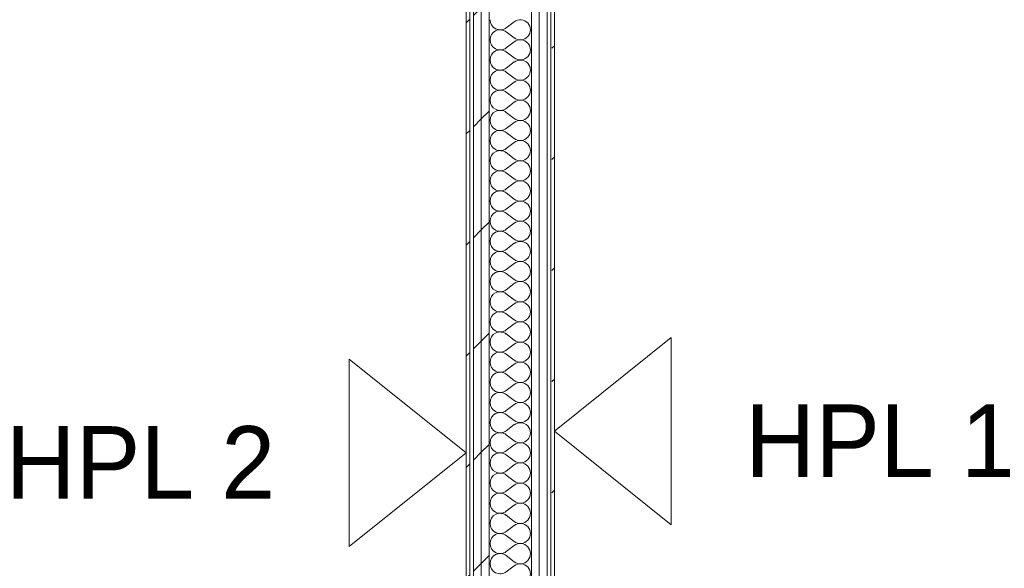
# Model space of a CAD drawing. Header units: millimetres. Extents: x -30280 to 22128, y -17757 to 4746.
# Tile 54 of 171: x -16875 to -15246, y 59 to 967. Entities that reach past the tile are written whole.
import ezdxf

# ---------------------------------------------------------------- set-up
doc = ezdxf.new("R2010")
doc.units = ezdxf.units.MM
doc.header["$MEASUREMENT"] = 0
doc.linetypes.add('Wipeout_Contour', pattern=[1000, 0, -1000])
doc.layers.add('Nuevo_01_2D_Acabats_Pluma_Nº__20', color=1, linetype='Continuous', lineweight=5)
doc.layers.add('Nuevo_08_E_Envans secs_Pluma_Nº__1', color=7, linetype='Continuous', lineweight=5)
doc.layers.add('Nuevo_08_E_Envans secs', color=7, linetype='Continuous')
for name, color, linetype, lineweight, true_color in [('Nuevo_08_E_Envans secs_Pluma_Nº__102', 7, 'Continuous', 5, 0xcccccc), ('Nuevo_08_E_Envans secs_Pluma_Nº__171', 171, 'Continuous', 13, 0xaaaaff), ('Nuevo_08_E_Envans secs_Pluma_Nº__177', 7, 'Continuous', 15, 0xf7e046)]:
    doc.layers.add(name, color=color, linetype=linetype, lineweight=lineweight, true_color=true_color)
doc.styles.add('Estilo_Generado_1', font='txt')
pattern_1 = [(45, (0, 0), (-183.8478, 183.8478), [195, -65]), (45, (7e-14, 183.85), (-183.8478, 183.8478), [195, -65])]

# ---------------------------------------------------------------- blocks, each defined once
blk = doc.blocks.new('*X194')
at = {"layer": 'Nuevo_08_E_Envans secs_Pluma_Nº__102', "color": 254, "linetype": 'Continuous', "lineweight": 5, "true_color": 0xcccccc}
for p, q in [((-16056.8, 963.3), (-16070.1, 953.3)), ((-16056.8, 936.7), (-16070.1, 946.7)), ((-16056.8, 930), (-16070.1, 920)), ((-16056.8, 903.3), (-16070.1, 913.3)), ((-16056.8, 896.7), (-16070.1, 886.7)), ((-16056.8, 870), (-16070.1, 880)), ((-16056.8, 863.3), (-16070.1, 853.3)), ((-16056.8, 836.7), (-16070.1, 846.7)), ((-16056.8, 830), (-16070.1, 820)), ((-16056.8, 803.3), (-16070.1, 813.3)), ((-16056.8, 796.7), (-16070.1, 786.7)), ((-16056.8, 770), (-16070.1, 780)), ((-16056.8, 763.3), (-16070.1, 753.3)), ((-16056.8, 736.7), (-16070.1, 746.7)), ((-16056.8, 730), (-16070.1, 720)), ((-16056.8, 703.3), (-16070.1, 713.3)), ((-16056.8, 696.7), (-16070.1, 686.7)), ((-16056.8, 670), (-16070.1, 680)), ((-16056.8, 663.3), (-16070.1, 653.3)), ((-16056.8, 636.7), (-16070.1, 646.7)), ((-16056.8, 630), (-16070.1, 620)), ((-16056.8, 603.3), (-16070.1, 613.3)), ((-16056.8, 596.7), (-16070.1, 586.7)), ((-16056.8, 570), (-16070.1, 580)), ((-16056.8, 563.3), (-16070.1, 553.3)), ((-16056.8, 536.7), (-16070.1, 546.7)), ((-16056.8, 530), (-16070.1, 520)), ((-16056.8, 503.3), (-16070.1, 513.3)), ((-16056.8, 496.7), (-16070.1, 486.7)), ((-16056.8, 470), (-16070.1, 480)), ((-16056.8, 463.3), (-16070.1, 453.3)), ((-16056.8, 436.7), (-16070.1, 446.7)), ((-16056.8, 430), (-16070.1, 420)), ((-16056.8, 403.3), (-16070.1, 413.3)), ((-16056.8, 396.7), (-16070.1, 386.7)), ((-16056.8, 370), (-16070.1, 380)), ((-16056.8, 363.3), (-16070.1, 353.3)), ((-16056.8, 336.7), (-16070.1, 346.7)), ((-16056.8, 330), (-16070.1, 320)), ((-16056.8, 303.3), (-16070.1, 313.3)), ((-16056.8, 296.7), (-16070.1, 286.7)), ((-16056.8, 270), (-16070.1, 280)), ((-16056.8, 263.3), (-16070.1, 253.3)), ((-16056.8, 236.7), (-16070.1, 246.7)), ((-16056.8, 230), (-16070.1, 220)), ((-16056.8, 203.3), (-16070.1, 213.3)), ((-16056.8, 196.7), (-16070.1, 186.7)), ((-16056.8, 170), (-16070.1, 180)), ((-16056.8, 163.3), (-16070.1, 153.3)), ((-16056.8, 136.7), (-16070.1, 146.7)), ((-16056.8, 130), (-16070.1, 120)), ((-16056.8, 103.3), (-16070.1, 113.3)), ((-16056.8, 96.7), (-16070.1, 86.7)), ((-16056.8, 70), (-16070.1, 80)), ((-16056.8, 63.3), (-16070.1, 53.3))]:
    blk.add_line(p, q, dxfattribs=at)
for centre, start, end in [((-16080.1, 966.7), 180, 306.8699), ((-16046.8, 950), 233.1301, 126.8699), ((-16080.1, 933.3), 53.1301, 180), ((-16080.1, 933.3), 180, 306.8699), ((-16046.8, 916.7), 233.1301, 126.8699), ((-16080.1, 900), 53.1301, 180), ((-16080.1, 900), 180, 306.8699), ((-16046.8, 883.3), 233.1301, 126.8699), ((-16080.1, 866.7), 53.1301, 180), ((-16080.1, 866.7), 180, 306.8699), ((-16046.8, 850), 233.1301, 126.8699), ((-16080.1, 833.3), 53.1301, 180), ((-16080.1, 833.3), 180, 306.8699), ((-16046.8, 816.7), 233.1301, 126.8699), ((-16080.1, 800), 53.1301, 180), ((-16080.1, 800), 180, 306.8699), ((-16046.8, 783.3), 233.1301, 126.8699), ((-16080.1, 766.7), 53.1301, 180), ((-16080.1, 766.7), 180, 306.8699), ((-16046.8, 750), 233.1301, 126.8699), ((-16080.1, 733.3), 53.1301, 180), ((-16080.1, 733.3), 180, 306.8699), ((-16046.8, 716.7), 233.1301, 126.8699), ((-16080.1, 700), 53.1301, 180), ((-16080.1, 700), 180, 306.8699), ((-16046.8, 683.3), 233.1301, 126.8699), ((-16080.1, 666.7), 53.1301, 180), ((-16080.1, 666.7), 180, 306.8699), ((-16046.8, 650), 233.1301, 126.8699), ((-16080.1, 633.3), 53.1301, 180), ((-16080.1, 633.3), 180, 306.8699), ((-16046.8, 616.7), 233.1301, 126.8699), ((-16080.1, 600), 53.1301, 180), ((-16080.1, 600), 180, 306.8699), ((-16046.8, 583.3), 233.1301, 126.8699), ((-16080.1, 566.7), 53.1301, 180), ((-16080.1, 566.7), 180, 306.8699), ((-16046.8, 550), 233.1301, 126.8699), ((-16080.1, 533.3), 53.1301, 180), ((-16080.1, 533.3), 180, 306.8699), ((-16046.8, 516.7), 233.1301, 126.8699), ((-16080.1, 500), 53.1301, 180), ((-16080.1, 500), 180, 306.8699), ((-16046.8, 483.3), 233.1301, 126.8699), ((-16080.1, 466.7), 53.1301, 180), ((-16080.1, 466.7), 180, 306.8699), ((-16046.8, 450), 233.1301, 126.8699), ((-16080.1, 433.3), 53.1301, 180), ((-16080.1, 433.3), 180, 306.8699), ((-16046.8, 416.7), 233.1301, 126.8699), ((-16080.1, 400), 53.1301, 180), ((-16080.1, 400), 180, 306.8699), ((-16046.8, 383.3), 233.1301, 126.8699), ((-16080.1, 366.7), 53.1301, 180), ((-16080.1, 366.7), 180, 306.8699), ((-16046.8, 350), 233.1301, 126.8699), ((-16080.1, 333.3), 53.1301, 180), ((-16080.1, 333.3), 180, 306.8699), ((-16046.8, 316.7), 233.1301, 126.8699), ((-16080.1, 300), 53.1301, 180), ((-16080.1, 300), 180, 306.8699), ((-16046.8, 283.3), 233.1301, 126.8699), ((-16080.1, 266.7), 53.1301, 180), ((-16080.1, 266.7), 180, 306.8699), ((-16046.8, 250), 233.1301, 126.8699), ((-16080.1, 233.3), 53.1301, 180), ((-16080.1, 233.3), 180, 306.8699), ((-16046.8, 216.7), 233.1301, 126.8699), ((-16080.1, 200), 53.1301, 180), ((-16080.1, 200), 180, 306.8699), ((-16046.8, 183.3), 233.1301, 126.8699), ((-16080.1, 166.7), 53.1301, 180), ((-16080.1, 166.7), 180, 306.8699), ((-16046.8, 150), 233.1301, 126.8699), ((-16080.1, 133.3), 53.1301, 180), ((-16080.1, 133.3), 180, 306.8699), ((-16046.8, 116.7), 233.1301, 126.8699), ((-16080.1, 100), 53.1301, 180), ((-16080.1, 100), 180, 306.8699), ((-16046.8, 83.3), 233.1301, 126.8699), ((-16080.1, 66.7), 53.1301, 180), ((-16080.1, 66.7), 180, 306.8699), ((-16046.8, 50), 233.1301, 126.8699)]:
    blk.add_arc(centre, 16.7, start, end, dxfattribs=at)
blk = doc.blocks.new('Muro_71_1', base_point=(-16136.4, -1129))
at = {"color": 254, "linetype": 'Wipeout_Contour', "lineweight": 0, "ltscale": 64204.127583}
blk.add_wipeout([(-15990.4, -1129), (-15990.4, 1554.9), (-15996.4, 1554.9), (-15996.4, -1129)], dxfattribs=at).dxf.layer = 'Nuevo_08_E_Envans secs'
at = {"layer": 'Nuevo_08_E_Envans secs_Pluma_Nº__171', "linetype": 'Continuous', "lineweight": 13, "true_color": 0xaaaaff}
h = blk.add_hatch(dxfattribs=at)
h.set_pattern_fill('Panellat_HPL_0001', color=161, style=0, pattern_type=2)
h.set_pattern_definition(pattern_1)
h.paths.add_polyline_path([(-15990.4, -1129), (-15990.4, 1554.9), (-15996.4, 1554.9), (-15996.4, -1129)])
at = {"layer": 'Nuevo_08_E_Envans secs_Pluma_Nº__1', "color": 7, "linetype": 'Continuous', "lineweight": 5, "flags": 128}
blk.add_lwpolyline([(-15990.4, -1129), (-15990.4, 1554.9)], dxfattribs=at)
at = {"color": 254, "linetype": 'Wipeout_Contour', "lineweight": 0, "ltscale": 64267.602615}
blk.add_wipeout([(-16002.4, -1141), (-16002.4, 1554.9), (-16015.4, 1554.9), (-16015.4, -1141)], dxfattribs=at).dxf.layer = 'Nuevo_08_E_Envans secs'
at = {"layer": 'Nuevo_08_E_Envans secs_Pluma_Nº__177', "linetype": 'Continuous', "lineweight": 15, "true_color": 0xf7e046}
h = blk.add_hatch(dxfattribs=at)
h.set_pattern_fill('Panellat_HPL_0001', color=53, style=0, pattern_type=2)
h.set_pattern_definition(pattern_1)
h.paths.add_polyline_path([(-16002.4, -1141), (-16002.4, 1554.9), (-16015.4, 1554.9), (-16015.4, -1141)])
at = {"layer": 'Nuevo_08_E_Envans secs_Pluma_Nº__1', "color": 7, "linetype": 'Continuous', "lineweight": 5}
for p, q in [((-16002.4, -1141), (-16002.4, 1554.9)), ((-15996.4, -1135), (-15996.4, 1554.9))]:
    blk.add_line(p, q, dxfattribs=at)
at = {"color": 254, "linetype": 'Wipeout_Contour', "lineweight": 0, "ltscale": 64321.27249}
blk.add_wipeout([(-16015.4, -1154), (-16015.4, 1554.9), (-16028.4, 1554.9), (-16028.4, -1154)], dxfattribs=at).dxf.layer = 'Nuevo_08_E_Envans secs'
at = {"layer": 'Nuevo_08_E_Envans secs_Pluma_Nº__177', "linetype": 'Continuous', "lineweight": 15, "true_color": 0xf7e046}
h = blk.add_hatch(dxfattribs=at)
h.set_pattern_fill('Panellat_HPL_0001', color=53, style=0, pattern_type=2)
h.set_pattern_definition(pattern_1)
h.paths.add_polyline_path([(-16015.4, -1154), (-16015.4, 1554.9), (-16028.4, 1554.9), (-16028.4, -1154)])
at = {"layer": 'Nuevo_08_E_Envans secs_Pluma_Nº__1', "color": 7, "linetype": 'Continuous', "lineweight": 5}
for p, q in [((-16028.4, -1154), (-16028.4, 1554.9)), ((-16015.4, -1154), (-16015.4, 1554.9))]:
    blk.add_line(p, q, dxfattribs=at)
at = {"layer": 'Nuevo_08_E_Envans secs', "color": 7, "lineweight": 20}
blk.add_blockref('*X194', (0, 0), dxfattribs=at)
at = {"color": 254, "linetype": 'Wipeout_Contour', "lineweight": 0, "ltscale": 64650.512803}
blk.add_wipeout([(-16098.4, -1145.9), (-16098.4, 1554.9), (-16111.4, 1554.9), (-16111.4, -1140.1)], dxfattribs=at).dxf.layer = 'Nuevo_08_E_Envans secs'
at = {"layer": 'Nuevo_08_E_Envans secs_Pluma_Nº__177', "linetype": 'Continuous', "lineweight": 15, "true_color": 0xf7e046}
h = blk.add_hatch(dxfattribs=at)
h.set_pattern_fill('Panellat_HPL_0001', color=53, style=0, pattern_type=2)
h.set_pattern_definition(pattern_1)
h.paths.add_polyline_path([(-16098.4, -1145.9), (-16098.4, 1554.9), (-16111.4, 1554.9), (-16111.4, -1140.1)])
at = {"layer": 'Nuevo_08_E_Envans secs_Pluma_Nº__1', "color": 7, "linetype": 'Continuous', "lineweight": 5}
blk.add_line((-16098.4, -1145.9), (-16098.4, 1554.9), dxfattribs=at)
at = {"color": 254, "linetype": 'Wipeout_Contour', "lineweight": 0, "ltscale": 64701.510661}
blk.add_wipeout([(-16111.4, -1140.1), (-16111.4, 1554.9), (-16124.4, 1554.9), (-16124.4, -1134.3)], dxfattribs=at).dxf.layer = 'Nuevo_08_E_Envans secs'
at = {"layer": 'Nuevo_08_E_Envans secs_Pluma_Nº__177', "linetype": 'Continuous', "lineweight": 15, "true_color": 0xf7e046}
h = blk.add_hatch(dxfattribs=at)
h.set_pattern_fill('Panellat_HPL_0001', color=53, style=0, pattern_type=2)
h.set_pattern_definition(pattern_1)
h.paths.add_polyline_path([(-16111.4, -1140.1), (-16111.4, 1554.9), (-16124.4, 1554.9), (-16124.4, -1134.3)])
at = {"layer": 'Nuevo_08_E_Envans secs_Pluma_Nº__1', "color": 7, "linetype": 'Continuous', "lineweight": 5}
blk.add_line((-16111.4, -1140.1), (-16111.4, 1554.9), dxfattribs=at)
at = {"color": 254, "linetype": 'Wipeout_Contour', "lineweight": 0, "ltscale": 64762.135973}
blk.add_wipeout([(-16130.4, -1129), (-16130.4, 1554.9), (-16136.4, 1554.9), (-16136.4, -1129)], dxfattribs=at).dxf.layer = 'Nuevo_08_E_Envans secs'
at = {"layer": 'Nuevo_08_E_Envans secs_Pluma_Nº__171', "linetype": 'Continuous', "lineweight": 13, "true_color": 0xaaaaff}
h = blk.add_hatch(dxfattribs=at)
h.set_pattern_fill('Panellat_HPL_0001', color=161, style=0, pattern_type=2)
h.set_pattern_definition(pattern_1)
h.paths.add_polyline_path([(-16130.4, -1129), (-16130.4, 1554.9), (-16136.4, 1554.9), (-16136.4, -1129)])
at = {"layer": 'Nuevo_08_E_Envans secs_Pluma_Nº__1', "color": 7, "linetype": 'Continuous', "lineweight": 5}
for p, q in [((-16130.4, -1129), (-16130.4, 1554.9)), ((-16124.4, -1134.3), (-16124.4, 1554.9))]:
    blk.add_line(p, q, dxfattribs=at)
at = {"layer": 'Nuevo_08_E_Envans secs_Pluma_Nº__1', "color": 7, "linetype": 'Continuous', "lineweight": 5, "flags": 128}
blk.add_lwpolyline([(-16136.4, 1554.9), (-16136.4, -1129)], dxfattribs=at)

msp = doc.modelspace()

# ---------------------------------------------------------------- linework, layer by layer
at = {"layer": 'Nuevo_01_2D_Acabats_Pluma_Nº__20', "color": 1, "linetype": 'Continuous', "lineweight": 5, "flags": 128}
for points in [[(-15797.2, 441.1), (-15797.2, 130.8), (-15990.4, 285.9)], [(-16329.6, 405.2), (-16329.6, 94.9), (-16136.4, 250.1)]]:
    msp.add_lwpolyline(points, close=True, dxfattribs=at)

# ---------------------------------------------------------------- texts
at = {"layer": 'Nuevo_01_2D_Acabats_Pluma_Nº__20', "color": 1, "linetype": 'Continuous', "lineweight": 5, "char_height": 120, "style": 'Estilo_Generado_1'}
for s, insert, attachment_point in [('\\A1;{\\pql;\\fCentury Gothic|b0|i0|c0|p0;\\W1.000000;HPL 1}', (-15674.8, 210.1), 7), ('\\A1;{\\pqr;\\fCentury Gothic|b0|i0|c0|p0;\\W1.000000;HPL 2}', (-16452.1, 174.2), 9)]:
    msp.add_mtext(s, dxfattribs=dict(at, insert=insert, attachment_point=attachment_point))

# ---------------------------------------------------------------- next in the draw order: block references
at = {"layer": 'Nuevo_08_E_Envans secs', "color": 7, "lineweight": 20}
msp.add_blockref('Muro_71_1', (-16136.4, -1129), dxfattribs=at)

doc.saveas('drawing.dxf')
